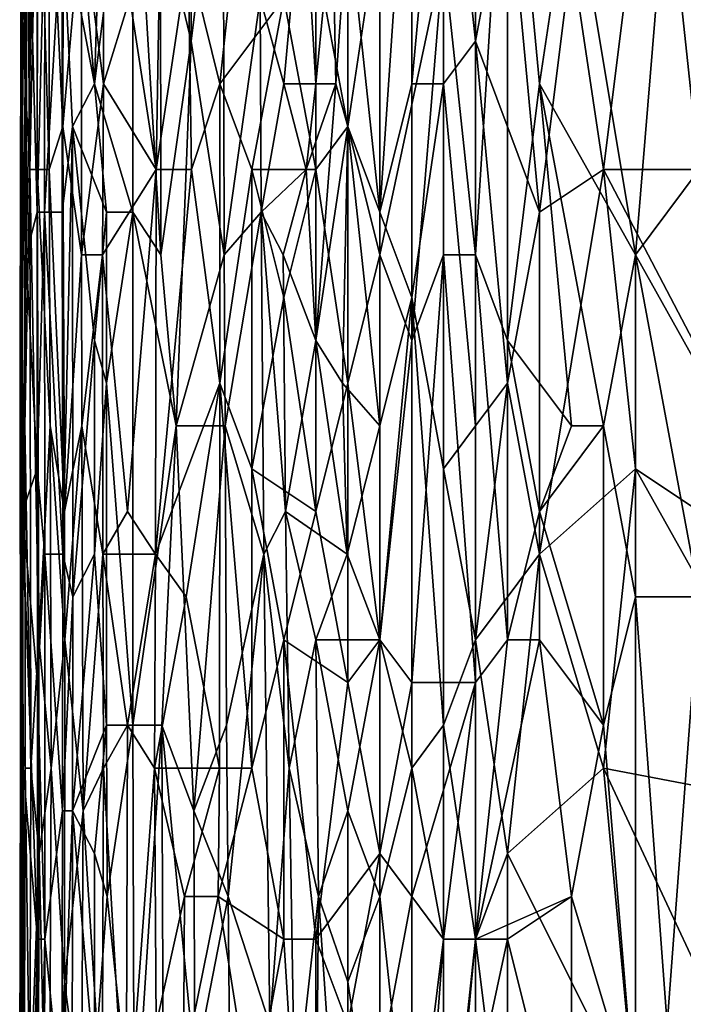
# Model space of a CAD drawing. Extents: x -0.3 to 0.3, y -0.266 to 0.266.
# Tile 68 of 256: x -0.225 to -0.198, y -0.055 to -0.014. Entities that reach past the tile are written whole.
import ezdxf

# ---------------------------------------------------------------- set-up
doc = ezdxf.new("R2010")
doc.units = 0

msp = doc.modelspace()

# ---------------------------------------------------------------- linework, layer by layer
for points in [[(-0.2245, 0.010063, 0.753898), (-0.224719, 0.001218, 0.752452), (-0.224533, -0.02001, 0.753898)], [(-0.224533, -0.02001, 0.753898), (-0.224205, -0.004089, 0.755343), (-0.2245, 0.010063, 0.753898)], [(-0.224848, -0.012934, 0.751007), (-0.224729, -0.016472, 0.752452), (-0.224719, 0.001218, 0.752452)], [(-0.224719, 0.001218, 0.752452), (-0.224729, -0.016472, 0.752452), (-0.224533, -0.02001, 0.753898)], [(-0.223741, -0.005858, 0.756789), (-0.223159, -0.018241, 0.758234), (-0.223125, 0.001218, 0.758234)], [(-0.223159, -0.018241, 0.758234), (-0.222389, -0.009396, 0.759679), (-0.223125, 0.001218, 0.758234)], [(-0.21787, 0.001218, 0.723545), (-0.21786, -0.014703, 0.723545), (-0.219121, -0.009396, 0.726435)], [(-0.21787, 0.001218, 0.723545), (-0.216528, -0.004089, 0.720654), (-0.21786, -0.014703, 0.723545)], [(-0.224903, -0.014703, 0.749562), (-0.224848, -0.012934, 0.751007), (-0.224891, -0.000551, 0.749562)], [(-0.224885, -0.005858, 0.748116), (-0.224903, -0.014703, 0.749562), (-0.224891, -0.000551, 0.749562)], [(-0.222761, -0.005858, 0.736553), (-0.221343, -0.000551, 0.732217), (-0.221854, -0.016472, 0.733662)], [(-0.22028, -0.004089, 0.729326), (-0.221854, -0.016472, 0.733662), (-0.221343, -0.000551, 0.732217)], [(-0.196845, -0.02001, 0.774003), (-0.194203, -0.000551, 0.773323), (-0.198167, -0.007627, 0.773481)], [(-0.224229, -0.021779, 0.742335), (-0.22446, -0.012934, 0.74378), (-0.22422, -0.00232, 0.742335)], [(-0.223916, -0.009396, 0.740889), (-0.224229, -0.021779, 0.742335), (-0.22422, -0.00232, 0.742335)], [(-0.212702, -0.00232, 0.71413), (-0.212702, -0.016472, 0.714309), (-0.213228, -0.007627, 0.714872)], [(-0.212702, -0.016472, 0.714309), (-0.212702, -0.00232, 0.71413), (-0.212014, -0.009396, 0.713427)], [(-0.210059, -0.005858, 0.711795), (-0.208738, -0.00232, 0.711045), (-0.210059, -0.021779, 0.71211)], [(-0.210059, -0.021779, 0.71211), (-0.208738, -0.00232, 0.711045), (-0.208738, -0.016472, 0.711351)], [(-0.208738, -0.016472, 0.711351), (-0.208738, -0.00232, 0.711045), (-0.207417, -0.00232, 0.710561)], [(-0.207417, -0.016472, 0.710857), (-0.208738, -0.016472, 0.711351), (-0.207417, -0.00232, 0.710561)], [(-0.207417, -0.016472, 0.710857), (-0.207417, -0.00232, 0.710561), (-0.206095, -0.014703, 0.710476)], [(-0.207417, -0.00232, 0.710561), (-0.206095, -0.00232, 0.710229), (-0.206095, -0.014703, 0.710476)], [(-0.204774, -0.00232, 0.772459), (-0.206095, -0.023549, 0.772814), (-0.204774, -0.027087, 0.773266)], [(-0.206095, -0.023549, 0.772814), (-0.204774, -0.00232, 0.772459), (-0.206095, -0.005858, 0.772251)], [(-0.206095, -0.014703, 0.710476), (-0.206095, -0.00232, 0.710229), (-0.204774, -0.007627, 0.710093)], [(-0.202131, -0.007627, 0.773101), (-0.204774, -0.00232, 0.772459), (-0.203452, -0.016472, 0.773179)], [(-0.204774, -0.027087, 0.773266), (-0.203452, -0.016472, 0.773179), (-0.204774, -0.00232, 0.772459)], [(-0.2248, -0.004089, 0.746671), (-0.224916, -0.023549, 0.748116), (-0.224885, -0.005858, 0.748116)], [(-0.224835, -0.021779, 0.746671), (-0.224916, -0.023549, 0.748116), (-0.2248, -0.004089, 0.746671)], [(-0.224686, -0.023549, 0.745225), (-0.224835, -0.021779, 0.746671), (-0.2248, -0.004089, 0.746671)], [(-0.224686, -0.023549, 0.745225), (-0.2248, -0.004089, 0.746671), (-0.224661, -0.012934, 0.745225)], [(-0.224533, -0.02001, 0.753898), (-0.22422, -0.02001, 0.755343), (-0.224205, -0.004089, 0.755343)], [(-0.22422, -0.02001, 0.755343), (-0.223736, -0.02001, 0.756789), (-0.224205, -0.004089, 0.755343)], [(-0.224205, -0.004089, 0.755343), (-0.223736, -0.02001, 0.756789), (-0.223741, -0.005858, 0.756789)], [(-0.22145, -0.004089, 0.761125), (-0.222389, -0.009396, 0.759679), (-0.22149, -0.016472, 0.761125)], [(-0.220269, -0.021779, 0.729326), (-0.221854, -0.016472, 0.733662), (-0.22028, -0.004089, 0.729326)], [(-0.22145, -0.004089, 0.761125), (-0.22149, -0.016472, 0.761125), (-0.220394, -0.012934, 0.76257)], [(-0.219115, -0.023549, 0.726435), (-0.22028, -0.004089, 0.729326), (-0.219121, -0.009396, 0.726435)], [(-0.219115, -0.023549, 0.726435), (-0.220269, -0.021779, 0.729326), (-0.22028, -0.004089, 0.729326)], [(-0.215345, -0.004089, 0.767432), (-0.217988, -0.011165, 0.765205), (-0.216666, -0.016472, 0.766519)], [(-0.21786, -0.014703, 0.723545), (-0.216528, -0.004089, 0.720654), (-0.216491, -0.023549, 0.720654)], [(-0.214024, -0.012934, 0.768615), (-0.215345, -0.004089, 0.767432), (-0.216666, -0.016472, 0.766519)], [(-0.215008, -0.012934, 0.717763), (-0.216491, -0.023549, 0.720654), (-0.216528, -0.004089, 0.720654)], [(-0.224916, -0.023549, 0.748116), (-0.224903, -0.014703, 0.749562), (-0.224885, -0.005858, 0.748116)], [(-0.223736, -0.02001, 0.756789), (-0.223159, -0.018241, 0.758234), (-0.223741, -0.005858, 0.756789)], [(-0.221854, -0.016472, 0.733662), (-0.22319, -0.009396, 0.737998), (-0.222761, -0.005858, 0.736553)], [(-0.210059, -0.021779, 0.71211), (-0.211381, -0.009396, 0.712833), (-0.210059, -0.005858, 0.711795)], [(-0.206095, -0.023549, 0.772814), (-0.206095, -0.005858, 0.772251), (-0.207417, -0.011165, 0.772021)], [(-0.199488, -0.009396, 0.709731), (-0.194203, -0.005858, 0.709519), (-0.192881, -0.02001, 0.709771)], [(-0.219101, -0.007627, 0.764015), (-0.220394, -0.012934, 0.76257), (-0.219309, -0.02001, 0.763919)], [(-0.219101, -0.007627, 0.764015), (-0.219309, -0.02001, 0.763919), (-0.217988, -0.011165, 0.765205)], [(-0.213228, -0.007627, 0.714872), (-0.214024, -0.016472, 0.716175), (-0.215008, -0.012934, 0.717763)], [(-0.213228, -0.007627, 0.714872), (-0.212702, -0.016472, 0.714309), (-0.214024, -0.016472, 0.716175)], [(-0.206095, -0.014703, 0.710476), (-0.204774, -0.007627, 0.710093), (-0.203452, -0.021779, 0.710247)], [(-0.203452, -0.021779, 0.710247), (-0.204774, -0.007627, 0.710093), (-0.202131, -0.011165, 0.709896)], [(-0.203452, -0.016472, 0.773179), (-0.199488, -0.023549, 0.773975), (-0.202131, -0.007627, 0.773101)], [(-0.199488, -0.023549, 0.773975), (-0.198167, -0.007627, 0.773481), (-0.202131, -0.007627, 0.773101)], [(-0.196845, -0.02001, 0.774003), (-0.198167, -0.007627, 0.773481), (-0.199488, -0.023549, 0.773975)], [(-0.223919, -0.021779, 0.740889), (-0.224229, -0.021779, 0.742335), (-0.223916, -0.009396, 0.740889)], [(-0.22319, -0.009396, 0.737998), (-0.223919, -0.021779, 0.740889), (-0.223916, -0.009396, 0.740889)], [(-0.22319, -0.009396, 0.737998), (-0.223195, -0.021779, 0.737998), (-0.223919, -0.021779, 0.740889)], [(-0.22277, -0.018241, 0.736553), (-0.223195, -0.021779, 0.737998), (-0.22319, -0.009396, 0.737998)], [(-0.22277, -0.018241, 0.736553), (-0.22319, -0.009396, 0.737998), (-0.221854, -0.016472, 0.733662)], [(-0.223159, -0.018241, 0.758234), (-0.222398, -0.023549, 0.759679), (-0.222389, -0.009396, 0.759679)], [(-0.222398, -0.023549, 0.759679), (-0.22149, -0.016472, 0.761125), (-0.222389, -0.009396, 0.759679)], [(-0.21786, -0.014703, 0.723545), (-0.219115, -0.023549, 0.726435), (-0.219121, -0.009396, 0.726435)], [(-0.210059, -0.009396, 0.770903), (-0.212702, -0.011165, 0.76949), (-0.211381, -0.018241, 0.770446)], [(-0.211882, -0.016472, 0.713427), (-0.212702, -0.016472, 0.714309), (-0.212014, -0.009396, 0.713427)], [(-0.212014, -0.009396, 0.713427), (-0.211381, -0.009396, 0.712833), (-0.211882, -0.016472, 0.713427)], [(-0.211381, -0.009396, 0.712833), (-0.211381, -0.018241, 0.713), (-0.211882, -0.016472, 0.713427)], [(-0.210059, -0.023549, 0.771284), (-0.210059, -0.009396, 0.770903), (-0.211381, -0.018241, 0.770446)], [(-0.211381, -0.018241, 0.713), (-0.211381, -0.009396, 0.712833), (-0.210059, -0.021779, 0.71211)], [(-0.210059, -0.009396, 0.770903), (-0.210059, -0.023549, 0.771284), (-0.207417, -0.011165, 0.772021)], [(-0.20081, -0.02001, 0.710012), (-0.202131, -0.011165, 0.709896), (-0.199488, -0.009396, 0.709731)], [(-0.20081, -0.02001, 0.710012), (-0.199488, -0.009396, 0.709731), (-0.192881, -0.02001, 0.709771)], [(-0.217988, -0.011165, 0.765205), (-0.219309, -0.02001, 0.763919), (-0.21785, -0.02001, 0.765461)], [(-0.217988, -0.011165, 0.765205), (-0.21785, -0.02001, 0.765461), (-0.216666, -0.016472, 0.766519)], [(-0.212702, -0.02001, 0.769702), (-0.212702, -0.011165, 0.76949), (-0.214024, -0.012934, 0.768615)], [(-0.211381, -0.018241, 0.770446), (-0.212702, -0.011165, 0.76949), (-0.212702, -0.02001, 0.769702)], [(-0.207417, -0.011165, 0.772021), (-0.210059, -0.023549, 0.771284), (-0.208738, -0.027087, 0.771984)], [(-0.207417, -0.023549, 0.77241), (-0.207417, -0.011165, 0.772021), (-0.208738, -0.027087, 0.771984)], [(-0.207417, -0.023549, 0.77241), (-0.206095, -0.023549, 0.772814), (-0.207417, -0.011165, 0.772021)], [(-0.20081, -0.02001, 0.710012), (-0.203452, -0.021779, 0.710247), (-0.202131, -0.011165, 0.709896)], [(-0.224903, -0.014703, 0.749562), (-0.224868, -0.028856, 0.751007), (-0.224848, -0.012934, 0.751007)], [(-0.224868, -0.028856, 0.751007), (-0.224729, -0.016472, 0.752452), (-0.224848, -0.012934, 0.751007)], [(-0.224686, -0.023549, 0.745225), (-0.224661, -0.012934, 0.745225), (-0.22446, -0.012934, 0.74378)], [(-0.224229, -0.021779, 0.742335), (-0.224686, -0.023549, 0.745225), (-0.22446, -0.012934, 0.74378)], [(-0.219309, -0.02001, 0.763919), (-0.220394, -0.012934, 0.76257), (-0.22149, -0.016472, 0.761125)], [(-0.215345, -0.02001, 0.767752), (-0.214024, -0.012934, 0.768615), (-0.216666, -0.016472, 0.766519)], [(-0.215008, -0.012934, 0.717763), (-0.214957, -0.021779, 0.717763), (-0.216491, -0.023549, 0.720654)], [(-0.215345, -0.02001, 0.767752), (-0.212702, -0.02001, 0.769702), (-0.214024, -0.012934, 0.768615)], [(-0.214024, -0.016472, 0.716175), (-0.214957, -0.021779, 0.717763), (-0.215008, -0.012934, 0.717763)], [(-0.224928, -0.027087, 0.749562), (-0.224868, -0.028856, 0.751007), (-0.224903, -0.014703, 0.749562)], [(-0.224916, -0.023549, 0.748116), (-0.224928, -0.027087, 0.749562), (-0.224903, -0.014703, 0.749562)], [(-0.218479, -0.030625, 0.72499), (-0.219115, -0.023549, 0.726435), (-0.21786, -0.014703, 0.723545)], [(-0.216491, -0.023549, 0.720654), (-0.218479, -0.030625, 0.72499), (-0.21786, -0.014703, 0.723545)], [(-0.206095, -0.030625, 0.710869), (-0.207417, -0.016472, 0.710857), (-0.206095, -0.014703, 0.710476)], [(-0.204774, -0.028856, 0.710602), (-0.206095, -0.014703, 0.710476), (-0.203452, -0.021779, 0.710247)], [(-0.206095, -0.014703, 0.710476), (-0.204774, -0.028856, 0.710602), (-0.206095, -0.030625, 0.710869)], [(-0.224868, -0.028856, 0.751007), (-0.224742, -0.030625, 0.752452), (-0.224729, -0.016472, 0.752452)], [(-0.224729, -0.016472, 0.752452), (-0.224742, -0.030625, 0.752452), (-0.224533, -0.02001, 0.753898)], [(-0.221854, -0.016472, 0.733662), (-0.221358, -0.021779, 0.732217), (-0.22277, -0.018241, 0.736553)], [(-0.22152, -0.023549, 0.761125), (-0.22149, -0.016472, 0.761125), (-0.222398, -0.023549, 0.759679)], [(-0.221358, -0.021779, 0.732217), (-0.221854, -0.016472, 0.733662), (-0.220269, -0.021779, 0.729326)], [(-0.22152, -0.023549, 0.761125), (-0.219309, -0.02001, 0.763919), (-0.22149, -0.016472, 0.761125)], [(-0.216666, -0.016472, 0.766519), (-0.21785, -0.02001, 0.765461), (-0.216666, -0.028856, 0.766734)], [(-0.215345, -0.02001, 0.767752), (-0.216666, -0.016472, 0.766519), (-0.216666, -0.028856, 0.766734)], [(-0.214024, -0.016472, 0.716175), (-0.213097, -0.02001, 0.714872), (-0.214957, -0.021779, 0.717763)], [(-0.214024, -0.016472, 0.716175), (-0.212702, -0.016472, 0.714309), (-0.213097, -0.02001, 0.714872)], [(-0.213097, -0.02001, 0.714872), (-0.212702, -0.016472, 0.714309), (-0.211882, -0.016472, 0.713427)], [(-0.212702, -0.027087, 0.714512), (-0.213097, -0.02001, 0.714872), (-0.211882, -0.016472, 0.713427)], [(-0.211882, -0.016472, 0.713427), (-0.211381, -0.018241, 0.713), (-0.212702, -0.027087, 0.714512)], [(-0.208738, -0.016472, 0.711351), (-0.208738, -0.025318, 0.711553), (-0.210059, -0.021779, 0.71211)], [(-0.208738, -0.025318, 0.711553), (-0.208738, -0.016472, 0.711351), (-0.207417, -0.016472, 0.710857)], [(-0.207417, -0.032394, 0.711256), (-0.208738, -0.025318, 0.711553), (-0.207417, -0.016472, 0.710857)], [(-0.207417, -0.032394, 0.711256), (-0.207417, -0.016472, 0.710857), (-0.206095, -0.030625, 0.710869)], [(-0.202131, -0.030625, 0.773907), (-0.203452, -0.016472, 0.773179), (-0.204774, -0.027087, 0.773266)], [(-0.20081, -0.030625, 0.774078), (-0.199488, -0.023549, 0.773975), (-0.203452, -0.016472, 0.773179)], [(-0.202131, -0.030625, 0.773907), (-0.20081, -0.030625, 0.774078), (-0.203452, -0.016472, 0.773179)], [(-0.223159, -0.018241, 0.758234), (-0.223736, -0.02001, 0.756789), (-0.223098, -0.034163, 0.758234)], [(-0.22277, -0.018241, 0.736553), (-0.223167, -0.035932, 0.737998), (-0.223195, -0.021779, 0.737998)], [(-0.222752, -0.037701, 0.736553), (-0.223167, -0.035932, 0.737998), (-0.22277, -0.018241, 0.736553)], [(-0.223098, -0.034163, 0.758234), (-0.222398, -0.023549, 0.759679), (-0.223159, -0.018241, 0.758234)], [(-0.221861, -0.027087, 0.733662), (-0.22277, -0.018241, 0.736553), (-0.221358, -0.021779, 0.732217)], [(-0.221861, -0.027087, 0.733662), (-0.222752, -0.037701, 0.736553), (-0.22277, -0.018241, 0.736553)], [(-0.212702, -0.027087, 0.714512), (-0.211381, -0.018241, 0.713), (-0.211593, -0.028856, 0.713427)], [(-0.211381, -0.028856, 0.770722), (-0.211381, -0.018241, 0.770446), (-0.212702, -0.02001, 0.769702)], [(-0.211381, -0.018241, 0.713), (-0.210059, -0.030625, 0.71234), (-0.211593, -0.028856, 0.713427)], [(-0.210059, -0.030625, 0.71234), (-0.211381, -0.018241, 0.713), (-0.210059, -0.021779, 0.71211)], [(-0.211381, -0.028856, 0.770722), (-0.210059, -0.023549, 0.771284), (-0.211381, -0.018241, 0.770446)], [(-0.224488, -0.044777, 0.753898), (-0.224533, -0.02001, 0.753898), (-0.224742, -0.030625, 0.752452)], [(-0.224533, -0.02001, 0.753898), (-0.22416, -0.03947, 0.755343), (-0.22422, -0.02001, 0.755343)], [(-0.224488, -0.044777, 0.753898), (-0.22416, -0.03947, 0.755343), (-0.224533, -0.02001, 0.753898)], [(-0.22422, -0.02001, 0.755343), (-0.223688, -0.030625, 0.756789), (-0.223736, -0.02001, 0.756789)], [(-0.22416, -0.03947, 0.755343), (-0.223688, -0.030625, 0.756789), (-0.22422, -0.02001, 0.755343)], [(-0.223736, -0.02001, 0.756789), (-0.223688, -0.030625, 0.756789), (-0.223098, -0.034163, 0.758234)], [(-0.220487, -0.034163, 0.76257), (-0.219309, -0.02001, 0.763919), (-0.22152, -0.023549, 0.761125)], [(-0.219309, -0.02001, 0.763919), (-0.220487, -0.034163, 0.76257), (-0.21933, -0.035932, 0.764015)], [(-0.219309, -0.02001, 0.763919), (-0.21933, -0.035932, 0.764015), (-0.21785, -0.02001, 0.765461)], [(-0.216666, -0.028856, 0.766734), (-0.21785, -0.02001, 0.765461), (-0.21933, -0.035932, 0.764015)], [(-0.215345, -0.02001, 0.767752), (-0.216666, -0.028856, 0.766734), (-0.215345, -0.032394, 0.767997)], [(-0.215345, -0.02001, 0.767752), (-0.214024, -0.025318, 0.768873), (-0.212702, -0.02001, 0.769702)], [(-0.215345, -0.032394, 0.767997), (-0.214024, -0.025318, 0.768873), (-0.215345, -0.02001, 0.767752)], [(-0.214957, -0.021779, 0.717763), (-0.213097, -0.02001, 0.714872), (-0.214058, -0.023549, 0.716318)], [(-0.213097, -0.02001, 0.714872), (-0.212702, -0.027087, 0.714512), (-0.214058, -0.023549, 0.716318)], [(-0.214024, -0.025318, 0.768873), (-0.212702, -0.034163, 0.770036), (-0.212702, -0.02001, 0.769702)], [(-0.212702, -0.034163, 0.770036), (-0.211381, -0.028856, 0.770722), (-0.212702, -0.02001, 0.769702)], [(-0.203452, -0.035932, 0.710637), (-0.203452, -0.021779, 0.710247), (-0.20081, -0.02001, 0.710012)], [(-0.203452, -0.035932, 0.710637), (-0.20081, -0.02001, 0.710012), (-0.199488, -0.032394, 0.710279)], [(-0.19156, -0.037701, 0.710181), (-0.20081, -0.02001, 0.710012), (-0.192881, -0.02001, 0.709771)], [(-0.199488, -0.032394, 0.710279), (-0.20081, -0.02001, 0.710012), (-0.19156, -0.037701, 0.710181)], [(-0.196845, -0.02001, 0.774003), (-0.199488, -0.023549, 0.773975), (-0.195524, -0.030625, 0.774459)], [(-0.224835, -0.021779, 0.746671), (-0.224892, -0.044777, 0.748116), (-0.224916, -0.023549, 0.748116)], [(-0.224828, -0.034163, 0.746671), (-0.224892, -0.044777, 0.748116), (-0.224835, -0.021779, 0.746671)], [(-0.224686, -0.023549, 0.745225), (-0.224828, -0.034163, 0.746671), (-0.224835, -0.021779, 0.746671)], [(-0.224221, -0.032394, 0.742335), (-0.224686, -0.023549, 0.745225), (-0.224229, -0.021779, 0.742335)], [(-0.223919, -0.021779, 0.740889), (-0.224221, -0.032394, 0.742335), (-0.224229, -0.021779, 0.742335)], [(-0.223905, -0.035932, 0.740889), (-0.224221, -0.032394, 0.742335), (-0.223919, -0.021779, 0.740889)], [(-0.223195, -0.021779, 0.737998), (-0.223167, -0.035932, 0.737998), (-0.223919, -0.021779, 0.740889)], [(-0.223919, -0.021779, 0.740889), (-0.223167, -0.035932, 0.737998), (-0.223905, -0.035932, 0.740889)], [(-0.221358, -0.028856, 0.732217), (-0.221861, -0.027087, 0.733662), (-0.221358, -0.021779, 0.732217)], [(-0.221358, -0.028856, 0.732217), (-0.221358, -0.021779, 0.732217), (-0.220269, -0.021779, 0.729326)], [(-0.220266, -0.043008, 0.729326), (-0.221358, -0.028856, 0.732217), (-0.220269, -0.021779, 0.729326)], [(-0.219115, -0.023549, 0.726435), (-0.218479, -0.030625, 0.72499), (-0.220269, -0.021779, 0.729326)], [(-0.220266, -0.043008, 0.729326), (-0.220269, -0.021779, 0.729326), (-0.218479, -0.030625, 0.72499)], [(-0.216491, -0.023549, 0.720654), (-0.214957, -0.021779, 0.717763), (-0.216452, -0.030625, 0.720654)], [(-0.214957, -0.021779, 0.717763), (-0.214854, -0.035932, 0.717763), (-0.216452, -0.030625, 0.720654)], [(-0.213951, -0.034163, 0.716318), (-0.214957, -0.021779, 0.717763), (-0.214058, -0.023549, 0.716318)], [(-0.214957, -0.021779, 0.717763), (-0.213951, -0.034163, 0.716318), (-0.214854, -0.035932, 0.717763)], [(-0.210059, -0.030625, 0.71234), (-0.210059, -0.021779, 0.71211), (-0.208738, -0.025318, 0.711553)], [(-0.203452, -0.021779, 0.710247), (-0.203452, -0.035932, 0.710637), (-0.204774, -0.028856, 0.710602)], [(-0.224892, -0.044777, 0.748116), (-0.224928, -0.027087, 0.749562), (-0.224916, -0.023549, 0.748116)], [(-0.224828, -0.034163, 0.746671), (-0.224686, -0.023549, 0.745225), (-0.224221, -0.032394, 0.742335)], [(-0.223098, -0.034163, 0.758234), (-0.222373, -0.030625, 0.759679), (-0.222398, -0.023549, 0.759679)], [(-0.22152, -0.023549, 0.761125), (-0.222398, -0.023549, 0.759679), (-0.222373, -0.030625, 0.759679)], [(-0.22152, -0.023549, 0.761125), (-0.222373, -0.030625, 0.759679), (-0.221505, -0.035932, 0.761125)], [(-0.22152, -0.023549, 0.761125), (-0.221505, -0.035932, 0.761125), (-0.220487, -0.034163, 0.76257)], [(-0.216491, -0.023549, 0.720654), (-0.216452, -0.030625, 0.720654), (-0.218479, -0.030625, 0.72499)], [(-0.214058, -0.023549, 0.716318), (-0.212702, -0.027087, 0.714512), (-0.213951, -0.034163, 0.716318)], [(-0.210059, -0.03947, 0.771704), (-0.210059, -0.023549, 0.771284), (-0.211381, -0.028856, 0.770722)], [(-0.210059, -0.03947, 0.771704), (-0.208738, -0.027087, 0.771984), (-0.210059, -0.023549, 0.771284)], [(-0.208738, -0.041239, 0.7724), (-0.207417, -0.023549, 0.77241), (-0.208738, -0.027087, 0.771984)], [(-0.206095, -0.041239, 0.773361), (-0.207417, -0.023549, 0.77241), (-0.208738, -0.041239, 0.7724)], [(-0.206095, -0.041239, 0.773361), (-0.206095, -0.023549, 0.772814), (-0.207417, -0.023549, 0.77241)], [(-0.204774, -0.03947, 0.773674), (-0.204774, -0.027087, 0.773266), (-0.206095, -0.023549, 0.772814)], [(-0.206095, -0.041239, 0.773361), (-0.204774, -0.03947, 0.773674), (-0.206095, -0.023549, 0.772814)], [(-0.199488, -0.037701, 0.774475), (-0.199488, -0.023549, 0.773975), (-0.20081, -0.030625, 0.774078)], [(-0.196845, -0.037701, 0.774681), (-0.195524, -0.030625, 0.774459), (-0.199488, -0.023549, 0.773975)], [(-0.199488, -0.037701, 0.774475), (-0.196845, -0.037701, 0.774681), (-0.199488, -0.023549, 0.773975)], [(-0.214024, -0.025318, 0.768873), (-0.215345, -0.032394, 0.767997), (-0.212702, -0.034163, 0.770036)], [(-0.208738, -0.025318, 0.711553), (-0.210059, -0.03947, 0.71254), (-0.210059, -0.030625, 0.71234)], [(-0.208738, -0.025318, 0.711553), (-0.208738, -0.044777, 0.712023), (-0.210059, -0.03947, 0.71254)], [(-0.207417, -0.043008, 0.711539), (-0.208738, -0.025318, 0.711553), (-0.207417, -0.032394, 0.711256)], [(-0.208738, -0.044777, 0.712023), (-0.208738, -0.025318, 0.711553), (-0.207417, -0.043008, 0.711539)], [(-0.224915, -0.044777, 0.749562), (-0.224868, -0.028856, 0.751007), (-0.224928, -0.027087, 0.749562)], [(-0.224892, -0.044777, 0.748116), (-0.224915, -0.044777, 0.749562), (-0.224928, -0.027087, 0.749562)], [(-0.221861, -0.027087, 0.733662), (-0.22185, -0.035932, 0.733662), (-0.222752, -0.037701, 0.736553)], [(-0.221358, -0.028856, 0.732217), (-0.22185, -0.035932, 0.733662), (-0.221861, -0.027087, 0.733662)], [(-0.212702, -0.027087, 0.714512), (-0.211411, -0.035932, 0.713427), (-0.213951, -0.034163, 0.716318)], [(-0.211411, -0.035932, 0.713427), (-0.212702, -0.027087, 0.714512), (-0.211593, -0.028856, 0.713427)], [(-0.208738, -0.041239, 0.7724), (-0.208738, -0.027087, 0.771984), (-0.210059, -0.03947, 0.771704)], [(-0.203452, -0.034163, 0.773796), (-0.202131, -0.030625, 0.773907), (-0.204774, -0.027087, 0.773266)], [(-0.204774, -0.03947, 0.773674), (-0.203452, -0.034163, 0.773796), (-0.204774, -0.027087, 0.773266)], [(-0.224915, -0.044777, 0.749562), (-0.22487, -0.043008, 0.751007), (-0.224868, -0.028856, 0.751007)], [(-0.22487, -0.043008, 0.751007), (-0.224742, -0.030625, 0.752452), (-0.224868, -0.028856, 0.751007)], [(-0.221357, -0.043008, 0.732217), (-0.22185, -0.035932, 0.733662), (-0.221358, -0.028856, 0.732217)], [(-0.221358, -0.028856, 0.732217), (-0.220266, -0.043008, 0.729326), (-0.221357, -0.043008, 0.732217)], [(-0.218068, -0.037701, 0.765461), (-0.216666, -0.028856, 0.766734), (-0.21933, -0.035932, 0.764015)], [(-0.216693, -0.044777, 0.766906), (-0.216666, -0.028856, 0.766734), (-0.218068, -0.037701, 0.765461)], [(-0.216666, -0.028856, 0.766734), (-0.216693, -0.044777, 0.766906), (-0.215345, -0.044777, 0.768182)], [(-0.215345, -0.032394, 0.767997), (-0.216666, -0.028856, 0.766734), (-0.215345, -0.044777, 0.768182)], [(-0.211381, -0.041239, 0.77104), (-0.211381, -0.028856, 0.770722), (-0.212702, -0.034163, 0.770036)], [(-0.211593, -0.028856, 0.713427), (-0.210059, -0.030625, 0.71234), (-0.211411, -0.035932, 0.713427)], [(-0.211381, -0.041239, 0.77104), (-0.210059, -0.03947, 0.771704), (-0.211381, -0.028856, 0.770722)], [(-0.206095, -0.03947, 0.71111), (-0.206095, -0.030625, 0.710869), (-0.204774, -0.028856, 0.710602)], [(-0.206095, -0.03947, 0.71111), (-0.204774, -0.028856, 0.710602), (-0.203452, -0.035932, 0.710637)], [(-0.22487, -0.043008, 0.751007), (-0.224724, -0.044777, 0.752452), (-0.224742, -0.030625, 0.752452)], [(-0.224742, -0.030625, 0.752452), (-0.224724, -0.044777, 0.752452), (-0.224488, -0.044777, 0.753898)], [(-0.22416, -0.03947, 0.755343), (-0.223645, -0.044777, 0.756789), (-0.223688, -0.030625, 0.756789)], [(-0.223098, -0.034163, 0.758234), (-0.223688, -0.030625, 0.756789), (-0.223089, -0.03947, 0.758234)], [(-0.223688, -0.030625, 0.756789), (-0.223645, -0.044777, 0.756789), (-0.223089, -0.03947, 0.758234)], [(-0.223089, -0.03947, 0.758234), (-0.222373, -0.030625, 0.759679), (-0.223098, -0.034163, 0.758234)], [(-0.223089, -0.03947, 0.758234), (-0.22233, -0.046546, 0.759679), (-0.222373, -0.030625, 0.759679)], [(-0.222373, -0.030625, 0.759679), (-0.22233, -0.046546, 0.759679), (-0.221505, -0.035932, 0.761125)], [(-0.219073, -0.043008, 0.726435), (-0.220266, -0.043008, 0.729326), (-0.218479, -0.030625, 0.72499)], [(-0.218479, -0.030625, 0.72499), (-0.217751, -0.046546, 0.723545), (-0.219073, -0.043008, 0.726435)], [(-0.217751, -0.046546, 0.723545), (-0.218479, -0.030625, 0.72499), (-0.216452, -0.030625, 0.720654)], [(-0.216452, -0.030625, 0.720654), (-0.216394, -0.043008, 0.720654), (-0.217751, -0.046546, 0.723545)], [(-0.214854, -0.035932, 0.717763), (-0.216394, -0.043008, 0.720654), (-0.216452, -0.030625, 0.720654)], [(-0.210059, -0.030625, 0.71234), (-0.210059, -0.03947, 0.71254), (-0.211411, -0.035932, 0.713427)], [(-0.206095, -0.03947, 0.71111), (-0.207417, -0.032394, 0.711256), (-0.206095, -0.030625, 0.710869)], [(-0.203452, -0.034163, 0.773796), (-0.20081, -0.030625, 0.774078), (-0.202131, -0.030625, 0.773907)], [(-0.20081, -0.030625, 0.774078), (-0.203452, -0.034163, 0.773796), (-0.20081, -0.043008, 0.774505)], [(-0.20081, -0.043008, 0.774505), (-0.199488, -0.037701, 0.774475), (-0.20081, -0.030625, 0.774078)], [(-0.224208, -0.041239, 0.742335), (-0.224828, -0.034163, 0.746671), (-0.224221, -0.032394, 0.742335)], [(-0.223905, -0.035932, 0.740889), (-0.224208, -0.041239, 0.742335), (-0.224221, -0.032394, 0.742335)], [(-0.215345, -0.032394, 0.767997), (-0.214024, -0.03947, 0.769193), (-0.212702, -0.034163, 0.770036)], [(-0.215345, -0.044777, 0.768182), (-0.214024, -0.03947, 0.769193), (-0.215345, -0.032394, 0.767997)], [(-0.207417, -0.043008, 0.711539), (-0.207417, -0.032394, 0.711256), (-0.206095, -0.03947, 0.71111)], [(-0.20081, -0.044777, 0.710721), (-0.203452, -0.035932, 0.710637), (-0.199488, -0.032394, 0.710279)], [(-0.20081, -0.044777, 0.710721), (-0.199488, -0.032394, 0.710279), (-0.19156, -0.046546, 0.710464)], [(-0.19156, -0.046546, 0.710464), (-0.199488, -0.032394, 0.710279), (-0.19156, -0.037701, 0.710181)], [(-0.224805, -0.044777, 0.746671), (-0.224892, -0.044777, 0.748116), (-0.224828, -0.034163, 0.746671)], [(-0.224217, -0.051853, 0.742335), (-0.224828, -0.034163, 0.746671), (-0.224208, -0.041239, 0.742335)], [(-0.224805, -0.044777, 0.746671), (-0.224828, -0.034163, 0.746671), (-0.224217, -0.051853, 0.742335)], [(-0.221505, -0.035932, 0.761125), (-0.21933, -0.035932, 0.764015), (-0.220487, -0.034163, 0.76257)], [(-0.213812, -0.044777, 0.716318), (-0.214854, -0.035932, 0.717763), (-0.213951, -0.034163, 0.716318)], [(-0.214024, -0.03947, 0.769193), (-0.211381, -0.041239, 0.77104), (-0.212702, -0.034163, 0.770036)], [(-0.213951, -0.034163, 0.716318), (-0.211411, -0.035932, 0.713427), (-0.212702, -0.03947, 0.714757)], [(-0.212702, -0.03947, 0.714757), (-0.213812, -0.044777, 0.716318), (-0.213951, -0.034163, 0.716318)], [(-0.203452, -0.03947, 0.773968), (-0.203452, -0.034163, 0.773796), (-0.204774, -0.03947, 0.773674)], [(-0.203452, -0.03947, 0.773968), (-0.20081, -0.043008, 0.774505), (-0.203452, -0.034163, 0.773796)], [(-0.223907, -0.051853, 0.740889), (-0.224208, -0.041239, 0.742335), (-0.223905, -0.035932, 0.740889)], [(-0.223173, -0.046546, 0.737998), (-0.223907, -0.051853, 0.740889), (-0.223905, -0.035932, 0.740889)], [(-0.223167, -0.035932, 0.737998), (-0.223173, -0.046546, 0.737998), (-0.223905, -0.035932, 0.740889)], [(-0.222752, -0.037701, 0.736553), (-0.223173, -0.046546, 0.737998), (-0.223167, -0.035932, 0.737998)], [(-0.22185, -0.035932, 0.733662), (-0.221357, -0.043008, 0.732217), (-0.222761, -0.046546, 0.736553)], [(-0.22185, -0.035932, 0.733662), (-0.222761, -0.046546, 0.736553), (-0.222752, -0.037701, 0.736553)], [(-0.221505, -0.035932, 0.761125), (-0.22233, -0.046546, 0.759679), (-0.221482, -0.044777, 0.761125)], [(-0.220495, -0.043008, 0.76257), (-0.21933, -0.035932, 0.764015), (-0.221505, -0.035932, 0.761125)], [(-0.221505, -0.035932, 0.761125), (-0.221482, -0.044777, 0.761125), (-0.220495, -0.043008, 0.76257)], [(-0.220495, -0.043008, 0.76257), (-0.219371, -0.044777, 0.764015), (-0.21933, -0.035932, 0.764015)], [(-0.219371, -0.044777, 0.764015), (-0.218068, -0.037701, 0.765461), (-0.21933, -0.035932, 0.764015)], [(-0.216326, -0.050084, 0.720654), (-0.216394, -0.043008, 0.720654), (-0.214854, -0.035932, 0.717763)], [(-0.214602, -0.055391, 0.717763), (-0.216326, -0.050084, 0.720654), (-0.214854, -0.035932, 0.717763)], [(-0.214854, -0.035932, 0.717763), (-0.213812, -0.044777, 0.716318), (-0.214602, -0.055391, 0.717763)], [(-0.212702, -0.03947, 0.714757), (-0.211411, -0.035932, 0.713427), (-0.210059, -0.03947, 0.71254)], [(-0.204774, -0.048315, 0.711165), (-0.206095, -0.03947, 0.71111), (-0.203452, -0.035932, 0.710637)], [(-0.20081, -0.044777, 0.710721), (-0.204774, -0.048315, 0.711165), (-0.203452, -0.035932, 0.710637)], [(-0.222761, -0.046546, 0.736553), (-0.223173, -0.046546, 0.737998), (-0.222752, -0.037701, 0.736553)], [(-0.218068, -0.037701, 0.765461), (-0.219371, -0.044777, 0.764015), (-0.216693, -0.044777, 0.766906)], [(-0.199488, -0.058929, 0.775221), (-0.199488, -0.037701, 0.774475), (-0.20081, -0.043008, 0.774505)], [(-0.198167, -0.055391, 0.775232), (-0.196845, -0.037701, 0.774681), (-0.199488, -0.037701, 0.774475)], [(-0.198167, -0.055391, 0.775232), (-0.199488, -0.037701, 0.774475), (-0.199488, -0.058929, 0.775221)], [(-0.195524, -0.055391, 0.775421), (-0.196845, -0.037701, 0.774681), (-0.198167, -0.055391, 0.775232)], [(-0.224488, -0.044777, 0.753898), (-0.224144, -0.048315, 0.755343), (-0.22416, -0.03947, 0.755343)], [(-0.224144, -0.048315, 0.755343), (-0.223645, -0.044777, 0.756789), (-0.22416, -0.03947, 0.755343)], [(-0.223089, -0.03947, 0.758234), (-0.223645, -0.044777, 0.756789), (-0.2231, -0.053622, 0.758234)], [(-0.2231, -0.053622, 0.758234), (-0.22233, -0.046546, 0.759679), (-0.223089, -0.03947, 0.758234)], [(-0.214024, -0.051853, 0.769383), (-0.214024, -0.03947, 0.769193), (-0.215345, -0.044777, 0.768182)], [(-0.214024, -0.03947, 0.769193), (-0.212702, -0.051853, 0.770374), (-0.211381, -0.041239, 0.77104)], [(-0.214024, -0.051853, 0.769383), (-0.212702, -0.051853, 0.770374), (-0.214024, -0.03947, 0.769193)], [(-0.212702, -0.03947, 0.714757), (-0.212595, -0.050084, 0.714872), (-0.213812, -0.044777, 0.716318)], [(-0.211381, -0.046546, 0.713621), (-0.212702, -0.03947, 0.714757), (-0.210059, -0.03947, 0.71254)], [(-0.212595, -0.050084, 0.714872), (-0.212702, -0.03947, 0.714757), (-0.211381, -0.046546, 0.713621)], [(-0.210059, -0.03947, 0.771704), (-0.211381, -0.041239, 0.77104), (-0.210059, -0.048315, 0.771908)], [(-0.210059, -0.050084, 0.71282), (-0.211381, -0.046546, 0.713621), (-0.210059, -0.03947, 0.71254)], [(-0.210059, -0.048315, 0.771908), (-0.208738, -0.041239, 0.7724), (-0.210059, -0.03947, 0.771704)], [(-0.210059, -0.050084, 0.71282), (-0.210059, -0.03947, 0.71254), (-0.208738, -0.044777, 0.712023)], [(-0.206095, -0.051853, 0.711488), (-0.207417, -0.043008, 0.711539), (-0.206095, -0.03947, 0.71111)], [(-0.206095, -0.051853, 0.711488), (-0.206095, -0.03947, 0.71111), (-0.204774, -0.048315, 0.711165)], [(-0.203452, -0.03947, 0.773968), (-0.206095, -0.051853, 0.773663), (-0.202131, -0.050084, 0.774537)], [(-0.206095, -0.051853, 0.773663), (-0.203452, -0.03947, 0.773968), (-0.204774, -0.03947, 0.773674)], [(-0.206095, -0.051853, 0.773663), (-0.204774, -0.03947, 0.773674), (-0.206095, -0.041239, 0.773361)], [(-0.202131, -0.050084, 0.774537), (-0.20081, -0.043008, 0.774505), (-0.203452, -0.03947, 0.773968)], [(-0.223907, -0.051853, 0.740889), (-0.224217, -0.051853, 0.742335), (-0.224208, -0.041239, 0.742335)], [(-0.210059, -0.048315, 0.771908), (-0.211381, -0.041239, 0.77104), (-0.212702, -0.051853, 0.770374)], [(-0.208738, -0.050084, 0.772595), (-0.208738, -0.041239, 0.7724), (-0.210059, -0.048315, 0.771908)], [(-0.208738, -0.041239, 0.7724), (-0.208738, -0.050084, 0.772595), (-0.206095, -0.041239, 0.773361)], [(-0.206095, -0.041239, 0.773361), (-0.208738, -0.050084, 0.772595), (-0.207417, -0.051853, 0.773198)], [(-0.207417, -0.051853, 0.773198), (-0.206095, -0.051853, 0.773663), (-0.206095, -0.041239, 0.773361)], [(-0.224915, -0.044777, 0.749562), (-0.224902, -0.058929, 0.751007), (-0.22487, -0.043008, 0.751007)], [(-0.224902, -0.058929, 0.751007), (-0.224766, -0.060698, 0.752452), (-0.22487, -0.043008, 0.751007)], [(-0.22487, -0.043008, 0.751007), (-0.224766, -0.060698, 0.752452), (-0.224724, -0.044777, 0.752452)], [(-0.221357, -0.043008, 0.732217), (-0.221854, -0.048315, 0.733662), (-0.222761, -0.046546, 0.736553)], [(-0.221333, -0.050084, 0.732217), (-0.221854, -0.048315, 0.733662), (-0.221357, -0.043008, 0.732217)], [(-0.220495, -0.043008, 0.76257), (-0.221482, -0.044777, 0.761125), (-0.220546, -0.060698, 0.76257)], [(-0.220266, -0.043008, 0.729326), (-0.221333, -0.050084, 0.732217), (-0.221357, -0.043008, 0.732217)], [(-0.221333, -0.050084, 0.732217), (-0.220266, -0.043008, 0.729326), (-0.220219, -0.060698, 0.729326)], [(-0.220546, -0.060698, 0.76257), (-0.219371, -0.044777, 0.764015), (-0.220495, -0.043008, 0.76257)], [(-0.220266, -0.043008, 0.729326), (-0.219073, -0.043008, 0.726435), (-0.220219, -0.060698, 0.729326)], [(-0.219073, -0.043008, 0.726435), (-0.218995, -0.064236, 0.726435), (-0.220219, -0.060698, 0.729326)], [(-0.217751, -0.046546, 0.723545), (-0.217708, -0.05716, 0.723545), (-0.219073, -0.043008, 0.726435)], [(-0.217708, -0.05716, 0.723545), (-0.218995, -0.064236, 0.726435), (-0.219073, -0.043008, 0.726435)], [(-0.216326, -0.050084, 0.720654), (-0.217751, -0.046546, 0.723545), (-0.216394, -0.043008, 0.720654)], [(-0.208738, -0.044777, 0.712023), (-0.207417, -0.043008, 0.711539), (-0.207417, -0.051853, 0.711778)], [(-0.207417, -0.051853, 0.711778), (-0.207417, -0.043008, 0.711539), (-0.206095, -0.051853, 0.711488)], [(-0.199488, -0.058929, 0.775221), (-0.20081, -0.043008, 0.774505), (-0.202131, -0.050084, 0.774537)], [(-0.224949, -0.05716, 0.749562), (-0.224902, -0.058929, 0.751007), (-0.224915, -0.044777, 0.749562)], [(-0.224892, -0.044777, 0.748116), (-0.224949, -0.05716, 0.749562), (-0.224915, -0.044777, 0.749562)], [(-0.224931, -0.062467, 0.748116), (-0.224949, -0.05716, 0.749562), (-0.224892, -0.044777, 0.748116)], [(-0.224805, -0.044777, 0.746671), (-0.224931, -0.062467, 0.748116), (-0.224892, -0.044777, 0.748116)], [(-0.224859, -0.071312, 0.746671), (-0.224931, -0.062467, 0.748116), (-0.224805, -0.044777, 0.746671)], [(-0.224711, -0.071312, 0.745225), (-0.224859, -0.071312, 0.746671), (-0.224805, -0.044777, 0.746671)], [(-0.224805, -0.044777, 0.746671), (-0.224217, -0.051853, 0.742335), (-0.224711, -0.071312, 0.745225)], [(-0.224724, -0.044777, 0.752452), (-0.224766, -0.060698, 0.752452), (-0.22453, -0.058929, 0.753898)], [(-0.22453, -0.058929, 0.753898), (-0.224488, -0.044777, 0.753898), (-0.224724, -0.044777, 0.752452)], [(-0.22453, -0.058929, 0.753898), (-0.224144, -0.048315, 0.755343), (-0.224488, -0.044777, 0.753898)], [(-0.224144, -0.048315, 0.755343), (-0.223739, -0.066005, 0.756789), (-0.223645, -0.044777, 0.756789)], [(-0.223645, -0.044777, 0.756789), (-0.223739, -0.066005, 0.756789), (-0.2231, -0.053622, 0.758234)], [(-0.221482, -0.044777, 0.761125), (-0.22233, -0.046546, 0.759679), (-0.221536, -0.058929, 0.761125)], [(-0.221482, -0.044777, 0.761125), (-0.221536, -0.058929, 0.761125), (-0.220546, -0.060698, 0.76257)], [(-0.220546, -0.060698, 0.76257), (-0.219309, -0.055391, 0.76414), (-0.219371, -0.044777, 0.764015)], [(-0.219371, -0.044777, 0.764015), (-0.218135, -0.050084, 0.765461), (-0.216693, -0.044777, 0.766906)], [(-0.219309, -0.055391, 0.76414), (-0.218135, -0.050084, 0.765461), (-0.219371, -0.044777, 0.764015)], [(-0.218135, -0.050084, 0.765461), (-0.216745, -0.050084, 0.766906), (-0.216693, -0.044777, 0.766906)], [(-0.216745, -0.050084, 0.766906), (-0.215345, -0.044777, 0.768182), (-0.216693, -0.044777, 0.766906)], [(-0.214024, -0.051853, 0.769383), (-0.215345, -0.044777, 0.768182), (-0.216745, -0.050084, 0.766906)], [(-0.214602, -0.055391, 0.717763), (-0.213812, -0.044777, 0.716318), (-0.213575, -0.058929, 0.716318)], [(-0.213812, -0.044777, 0.716318), (-0.212595, -0.050084, 0.714872), (-0.213575, -0.058929, 0.716318)], [(-0.208738, -0.062467, 0.712521), (-0.210059, -0.050084, 0.71282), (-0.208738, -0.044777, 0.712023)], [(-0.208738, -0.062467, 0.712521), (-0.208738, -0.044777, 0.712023), (-0.207417, -0.051853, 0.711778)], [(-0.204774, -0.048315, 0.711165), (-0.20081, -0.044777, 0.710721), (-0.199488, -0.058929, 0.711127)], [(-0.194203, -0.058929, 0.710938), (-0.20081, -0.044777, 0.710721), (-0.19156, -0.046546, 0.710464)], [(-0.199488, -0.058929, 0.711127), (-0.20081, -0.044777, 0.710721), (-0.194203, -0.058929, 0.710938)], [(-0.223204, -0.058929, 0.737998), (-0.223907, -0.051853, 0.740889), (-0.223173, -0.046546, 0.737998)], [(-0.223173, -0.046546, 0.737998), (-0.222761, -0.046546, 0.736553), (-0.223204, -0.058929, 0.737998)], [(-0.222783, -0.060698, 0.736553), (-0.223204, -0.058929, 0.737998), (-0.222761, -0.046546, 0.736553)], [(-0.2231, -0.053622, 0.758234), (-0.222389, -0.058929, 0.759679), (-0.22233, -0.046546, 0.759679)], [(-0.221855, -0.05716, 0.733662), (-0.222783, -0.060698, 0.736553), (-0.222761, -0.046546, 0.736553)], [(-0.221854, -0.048315, 0.733662), (-0.221855, -0.05716, 0.733662), (-0.222761, -0.046546, 0.736553)], [(-0.22233, -0.046546, 0.759679), (-0.222389, -0.058929, 0.759679), (-0.221536, -0.058929, 0.761125)], [(-0.216326, -0.050084, 0.720654), (-0.217708, -0.05716, 0.723545), (-0.217751, -0.046546, 0.723545)], [(-0.211381, -0.046546, 0.713621), (-0.211381, -0.053622, 0.7138), (-0.212595, -0.050084, 0.714872)], [(-0.211381, -0.053622, 0.7138), (-0.211381, -0.046546, 0.713621), (-0.210059, -0.050084, 0.71282)], [(-0.22453, -0.058929, 0.753898), (-0.224216, -0.066005, 0.755343), (-0.224144, -0.048315, 0.755343)], [(-0.224216, -0.066005, 0.755343), (-0.223739, -0.066005, 0.756789), (-0.224144, -0.048315, 0.755343)], [(-0.221333, -0.050084, 0.732217), (-0.221855, -0.05716, 0.733662), (-0.221854, -0.048315, 0.733662)], [(-0.211381, -0.055391, 0.771308), (-0.210059, -0.048315, 0.771908), (-0.212702, -0.051853, 0.770374)], [(-0.210059, -0.05716, 0.772114), (-0.210059, -0.048315, 0.771908), (-0.211381, -0.055391, 0.771308)], [(-0.210059, -0.05716, 0.772114), (-0.208738, -0.050084, 0.772595), (-0.210059, -0.048315, 0.771908)], [(-0.204774, -0.062467, 0.711619), (-0.206095, -0.051853, 0.711488), (-0.204774, -0.048315, 0.711165)], [(-0.204774, -0.062467, 0.711619), (-0.204774, -0.048315, 0.711165), (-0.199488, -0.058929, 0.711127)], [(-0.221333, -0.050084, 0.732217), (-0.220219, -0.060698, 0.729326), (-0.221855, -0.05716, 0.733662)], [(-0.218171, -0.05716, 0.765461), (-0.218135, -0.050084, 0.765461), (-0.219309, -0.055391, 0.76414)], [(-0.218171, -0.05716, 0.765461), (-0.216745, -0.050084, 0.766906), (-0.218135, -0.050084, 0.765461)], [(-0.216745, -0.050084, 0.766906), (-0.218171, -0.05716, 0.765461), (-0.215345, -0.058929, 0.768307)], [(-0.216249, -0.058929, 0.720654), (-0.217708, -0.05716, 0.723545), (-0.216326, -0.050084, 0.720654)], [(-0.215345, -0.058929, 0.768307), (-0.214024, -0.051853, 0.769383), (-0.216745, -0.050084, 0.766906)], [(-0.216249, -0.058929, 0.720654), (-0.216326, -0.050084, 0.720654), (-0.214602, -0.055391, 0.717763)], [(-0.212595, -0.050084, 0.714872), (-0.212702, -0.062467, 0.715321), (-0.213575, -0.058929, 0.716318)], [(-0.212702, -0.062467, 0.715321), (-0.212595, -0.050084, 0.714872), (-0.211381, -0.067774, 0.714201)], [(-0.212595, -0.050084, 0.714872), (-0.211381, -0.053622, 0.7138), (-0.211381, -0.067774, 0.714201)], [(-0.210059, -0.050084, 0.71282), (-0.210059, -0.062467, 0.71315), (-0.211381, -0.053622, 0.7138)], [(-0.208738, -0.069543, 0.773045), (-0.208738, -0.050084, 0.772595), (-0.210059, -0.05716, 0.772114)], [(-0.210059, -0.062467, 0.71315), (-0.210059, -0.050084, 0.71282), (-0.208738, -0.062467, 0.712521)], [(-0.208738, -0.069543, 0.773045), (-0.207417, -0.051853, 0.773198), (-0.208738, -0.050084, 0.772595)], [(-0.202131, -0.050084, 0.774537), (-0.206095, -0.051853, 0.773663), (-0.204774, -0.051853, 0.774033)], [(-0.202131, -0.062467, 0.774959), (-0.202131, -0.050084, 0.774537), (-0.204774, -0.051853, 0.774033)], [(-0.202131, -0.062467, 0.774959), (-0.199488, -0.058929, 0.775221), (-0.202131, -0.050084, 0.774537)], [(-0.224266, -0.067774, 0.742335), (-0.224711, -0.071312, 0.745225), (-0.224217, -0.051853, 0.742335)], [(-0.223907, -0.051853, 0.740889), (-0.224266, -0.067774, 0.742335), (-0.224217, -0.051853, 0.742335)], [(-0.223956, -0.067774, 0.740889), (-0.224266, -0.067774, 0.742335), (-0.223907, -0.051853, 0.740889)], [(-0.223204, -0.058929, 0.737998), (-0.223956, -0.067774, 0.740889), (-0.223907, -0.051853, 0.740889)], [(-0.214024, -0.051853, 0.769383), (-0.215345, -0.058929, 0.768307), (-0.212702, -0.073081, 0.770641)], [(-0.214024, -0.051853, 0.769383), (-0.212702, -0.073081, 0.770641), (-0.212702, -0.051853, 0.770374)], [(-0.212702, -0.073081, 0.770641), (-0.211381, -0.055391, 0.771308), (-0.212702, -0.051853, 0.770374)], [(-0.207417, -0.064236, 0.773537), (-0.207417, -0.051853, 0.773198), (-0.208738, -0.069543, 0.773045)], [(-0.207417, -0.066005, 0.712177), (-0.208738, -0.062467, 0.712521), (-0.207417, -0.051853, 0.711778)], [(-0.207417, -0.064236, 0.773537), (-0.206095, -0.051853, 0.773663), (-0.207417, -0.051853, 0.773198)], [(-0.207417, -0.064236, 0.773537), (-0.204774, -0.051853, 0.774033), (-0.206095, -0.051853, 0.773663)], [(-0.204774, -0.051853, 0.774033), (-0.207417, -0.064236, 0.773537), (-0.204774, -0.067774, 0.774511)], [(-0.207417, -0.051853, 0.711778), (-0.206095, -0.051853, 0.711488), (-0.207417, -0.066005, 0.712177)], [(-0.206095, -0.051853, 0.711488), (-0.206095, -0.078388, 0.712209), (-0.207417, -0.066005, 0.712177)], [(-0.206095, -0.078388, 0.712209), (-0.206095, -0.051853, 0.711488), (-0.204774, -0.062467, 0.711619)], [(-0.204774, -0.067774, 0.774511), (-0.202131, -0.062467, 0.774959), (-0.204774, -0.051853, 0.774033)], [(-0.223243, -0.080157, 0.758234), (-0.2231, -0.053622, 0.758234), (-0.223739, -0.066005, 0.756789)], [(-0.223243, -0.080157, 0.758234), (-0.222389, -0.058929, 0.759679), (-0.2231, -0.053622, 0.758234)], [(-0.210059, -0.062467, 0.71315), (-0.211381, -0.067774, 0.714201), (-0.211381, -0.053622, 0.7138)]]:
    msp.add_3dface(points)

doc.saveas('drawing.dxf')
